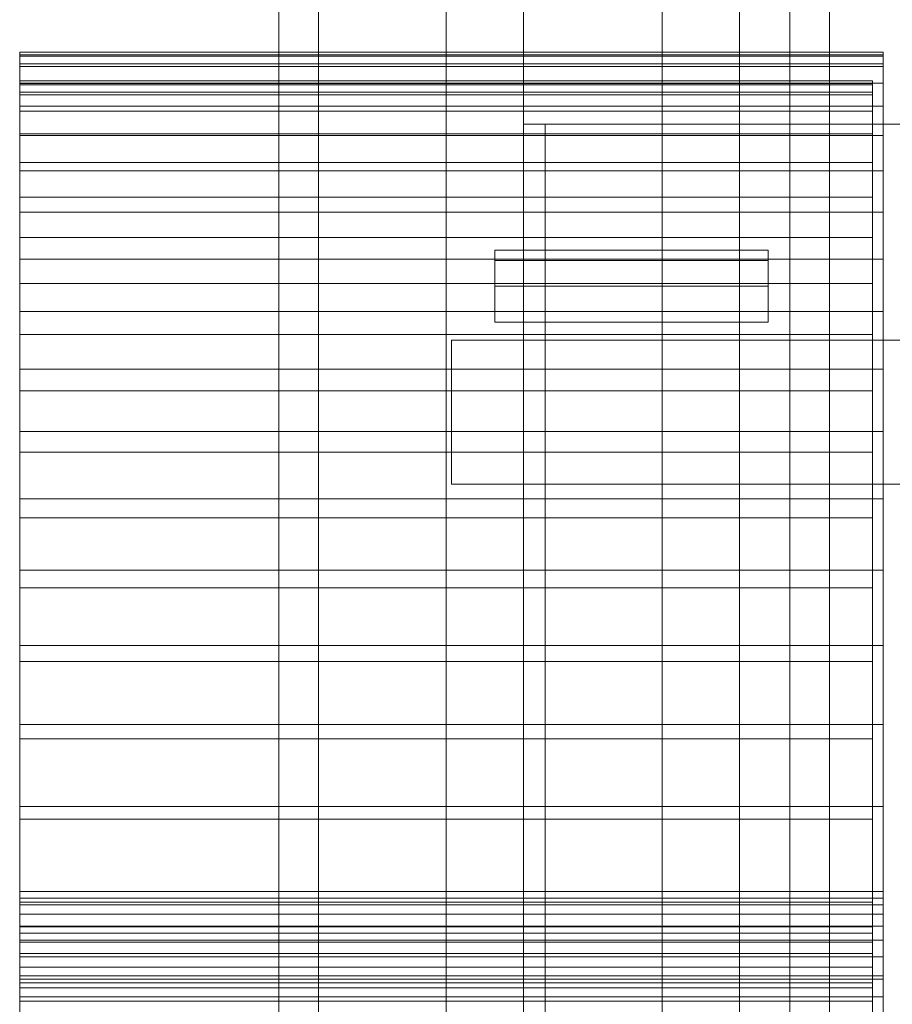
# Model space of a CAD drawing. Header units: millimetres. Extents: x -2233 to 61924, y -68080 to 6847.
# Tile 22 of 256: x -1970 to -1728, y -34225 to -33951. Entities that reach past the tile are written whole.
import ezdxf

# ---------------------------------------------------------------- set-up
doc = ezdxf.new("R2010")
doc.units = ezdxf.units.MM
for name, color, linetype, lineweight in [('frontal_briquetadora', 7, 'Continuous', 0), ('frontal_dosificador', 7, 'Continuous', 0), ('frontal_tolva', 7, 'Continuous', 0)]:
    doc.layers.add(name, color=color, linetype=linetype, lineweight=lineweight)

msp = doc.modelspace()

# ---------------------------------------------------------------- linework, layer by layer
at = {"layer": 'frontal_briquetadora'}
for p, q in [((-1970, -33960.718), (-1970, -33960.01)), ((-1970, -33960.01), (-1970, -33961.099)), ((-1970, -33960.01), (-1730, -33960.01)), ((-1970, -33963.218), (-1970, -33960.718)), ((-1970, -33960.718), (-1730, -33960.718)), ((-1970, -33961.099), (-1970, -33963.979)), ((-1970, -33961.099), (-1730, -33961.099)), ((-1730, -33960.01), (-1730, -33961.099)), ((-1730, -33960.718), (-1730, -33960.01)), ((-1730, -33963.218), (-1730, -33960.718)), ((-1730, -33961.099), (-1730, -33963.979)), ((-1970, -34195.052), (-1970, -33963.218)), ((-1970, -33963.218), (-1730, -33963.218)), ((-1970, -33963.979), (-1970, -33968.636)), ((-1970, -33963.979), (-1730, -33963.979)), ((-1730, -34195.052), (-1730, -33963.218)), ((-1730, -33963.979), (-1730, -33968.636)), ((-1970, -33968.01), (-1970, -33969.075)), ((-1970, -33968.702), (-1970, -33968.01)), ((-1970, -33968.01), (-1733, -33968.01)), ((-1970, -33968.636), (-1970, -33975.047)), ((-1970, -33968.636), (-1730, -33968.636)), ((-1970, -33971.148), (-1970, -33968.702)), ((-1970, -33968.702), (-1733, -33968.702)), ((-1970, -33969.075), (-1970, -33971.893)), ((-1970, -33969.075), (-1733, -33969.075)), ((-1733, -33968.702), (-1733, -33968.01)), ((-1733, -33968.01), (-1733, -33969.075)), ((-1733, -33971.148), (-1733, -33968.702)), ((-1733, -33969.075), (-1733, -33971.893)), ((-1730, -33968.636), (-1730, -33975.047)), ((-1970, -34202.983), (-1970, -33971.148)), ((-1970, -33971.148), (-1733, -33971.148)), ((-1970, -33971.893), (-1970, -33976.449)), ((-1970, -33971.893), (-1733, -33971.893)), ((-1733, -34202.983), (-1733, -33971.148)), ((-1733, -33971.893), (-1733, -33976.449)), ((-1970, -33975.047), (-1970, -33983.182)), ((-1970, -33975.047), (-1730, -33975.047)), ((-1730, -33975.047), (-1730, -33983.182)), ((-1970, -33976.449), (-1970, -33982.722)), ((-1970, -33976.449), (-1733, -33976.449)), ((-1733, -33976.449), (-1733, -33982.722)), ((-1970, -33982.722), (-1970, -33990.681)), ((-1970, -33982.722), (-1733, -33982.722)), ((-1970, -33983.182), (-1970, -33993)), ((-1970, -33983.182), (-1730, -33983.182)), ((-1733, -33982.722), (-1733, -33990.681)), ((-1730, -33983.182), (-1730, -33993)), ((-1970, -33990.681), (-1970, -34000.287)), ((-1970, -33990.681), (-1733, -33990.681)), ((-1733, -33990.681), (-1733, -34000.287)), ((-1970, -33993), (-1970, -34004.455)), ((-1970, -33993), (-1730, -33993)), ((-1730, -33993), (-1730, -34004.455)), ((-1970, -34000.287), (-1970, -34011.494)), ((-1970, -34000.287), (-1733, -34000.287)), ((-1733, -34000.287), (-1733, -34011.494)), ((-1970, -34004.455), (-1970, -34017.49)), ((-1970, -34004.455), (-1730, -34004.455)), ((-1730, -34004.455), (-1730, -34017.49)), ((-1970, -34011.494), (-1970, -34024.247)), ((-1970, -34011.494), (-1733, -34011.494)), ((-1733, -34011.494), (-1733, -34024.247)), ((-1970, -34017.49), (-1970, -34032.043)), ((-1970, -34017.49), (-1730, -34017.49)), ((-1730, -34017.49), (-1730, -34032.043)), ((-1970, -34024.247), (-1970, -34038.485)), ((-1970, -34024.247), (-1733, -34024.247)), ((-1733, -34024.247), (-1733, -34038.485)), ((-1970, -34032.043), (-1970, -34048.042)), ((-1970, -34032.043), (-1730, -34032.043)), ((-1730, -34032.043), (-1730, -34048.042)), ((-1970, -34038.485), (-1970, -34054.138)), ((-1970, -34038.485), (-1733, -34038.485)), ((-1733, -34038.485), (-1733, -34054.138)), ((-1970, -34048.042), (-1970, -34065.41)), ((-1970, -34048.042), (-1730, -34048.042)), ((-1730, -34048.042), (-1730, -34065.41)), ((-1970, -34054.138), (-1970, -34071.131)), ((-1970, -34054.138), (-1733, -34054.138)), ((-1733, -34054.138), (-1733, -34071.131)), ((-1970, -34065.41), (-1970, -34084.063)), ((-1970, -34065.41), (-1730, -34065.41)), ((-1730, -34065.41), (-1730, -34084.063)), ((-1970, -34071.131), (-1970, -34089.38)), ((-1970, -34071.131), (-1733, -34071.131)), ((-1733, -34071.131), (-1733, -34089.38)), ((-1970, -34084.063), (-1970, -34103.91)), ((-1970, -34084.063), (-1730, -34084.063)), ((-1730, -34084.063), (-1730, -34103.91)), ((-1970, -34089.38), (-1970, -34108.798)), ((-1970, -34089.38), (-1733, -34089.38)), ((-1733, -34089.38), (-1733, -34108.798)), ((-1970, -34103.91), (-1970, -34124.854)), ((-1970, -34103.91), (-1730, -34103.91)), ((-1730, -34103.91), (-1730, -34124.854)), ((-1970, -34108.798), (-1970, -34129.289)), ((-1970, -34108.798), (-1733, -34108.798)), ((-1733, -34108.798), (-1733, -34129.289)), ((-1970, -34124.854), (-1970, -34146.794)), ((-1970, -34124.854), (-1730, -34124.854)), ((-1730, -34124.854), (-1730, -34146.794)), ((-1970, -34129.289), (-1970, -34150.756)), ((-1970, -34129.289), (-1733, -34129.289)), ((-1733, -34129.289), (-1733, -34150.756)), ((-1970, -34146.794), (-1970, -34169.624)), ((-1970, -34146.794), (-1730, -34146.794)), ((-1730, -34146.794), (-1730, -34169.624)), ((-1970, -34150.756), (-1970, -34173.092)), ((-1970, -34150.756), (-1733, -34150.756)), ((-1733, -34150.756), (-1733, -34173.092)), ((-1970, -34169.624), (-1970, -34193.233)), ((-1970, -34169.624), (-1730, -34169.624)), ((-1730, -34169.624), (-1730, -34193.233)), ((-1970, -34173.092), (-1970, -34196.19)), ((-1970, -34173.092), (-1733, -34173.092)), ((-1733, -34173.092), (-1733, -34196.19)), ((-1970, -34193.233), (-1970, -34217.505)), ((-1970, -34193.233), (-1730, -34193.233)), ((-1730, -34193.233), (-1730, -34217.505)), ((-1970, -34196.935), (-1970, -34195.052)), ((-1970, -34195.052), (-1730, -34195.052)), ((-1970, -34196.19), (-1970, -34219.938)), ((-1970, -34196.19), (-1733, -34196.19)), ((-1733, -34196.19), (-1733, -34219.938)), ((-1730, -34196.935), (-1730, -34195.052)), ((-1970, -34199.515), (-1970, -34196.935)), ((-1970, -34196.935), (-1730, -34196.935)), ((-1730, -34199.515), (-1730, -34196.935)), ((-1970, -34202.784), (-1970, -34199.515)), ((-1970, -34199.515), (-1730, -34199.515)), ((-1730, -34202.784), (-1730, -34199.515)), ((-1970, -34206.73), (-1970, -34202.784)), ((-1970, -34202.784), (-1730, -34202.784)), ((-1970, -34204.786), (-1970, -34202.983)), ((-1970, -34202.983), (-1733, -34202.983)), ((-1970, -34207.258), (-1970, -34204.786)), ((-1970, -34204.786), (-1733, -34204.786)), ((-1733, -34204.786), (-1733, -34202.983)), ((-1733, -34207.258), (-1733, -34204.786)), ((-1730, -34206.73), (-1730, -34202.784)), ((-1970, -34211.337), (-1970, -34206.73)), ((-1970, -34206.73), (-1730, -34206.73)), ((-1970, -34210.389), (-1970, -34207.258)), ((-1970, -34207.258), (-1733, -34207.258)), ((-1733, -34210.389), (-1733, -34207.258)), ((-1730, -34211.337), (-1730, -34206.73)), ((-1970, -34214.169), (-1970, -34210.389)), ((-1970, -34210.389), (-1733, -34210.389)), ((-1733, -34214.169), (-1733, -34210.389)), ((-1970, -34216.589), (-1970, -34211.337)), ((-1970, -34211.337), (-1730, -34211.337)), ((-1730, -34216.589), (-1730, -34211.337)), ((-1970, -34218.582), (-1970, -34214.169)), ((-1970, -34214.169), (-1733, -34214.169)), ((-1733, -34218.582), (-1733, -34214.169)), ((-1970, -34222.465), (-1970, -34216.589)), ((-1970, -34216.589), (-1730, -34216.589)), ((-1970, -34217.505), (-1970, -34242.324)), ((-1970, -34217.505), (-1730, -34217.505)), ((-1970, -34223.613), (-1970, -34218.582)), ((-1970, -34218.582), (-1733, -34218.582)), ((-1733, -34223.613), (-1733, -34218.582)), ((-1730, -34222.465), (-1730, -34216.589)), ((-1730, -34217.505), (-1730, -34242.324)), ((-1970, -34219.938), (-1970, -34244.22)), ((-1970, -34219.938), (-1733, -34219.938)), ((-1733, -34219.938), (-1733, -34244.22)), ((-1970, -34228.945), (-1970, -34222.465)), ((-1970, -34222.465), (-1730, -34222.465)), ((-1970, -34229.242), (-1970, -34223.613)), ((-1970, -34223.613), (-1733, -34223.613)), ((-1733, -34229.242), (-1733, -34223.613)), ((-1730, -34228.945), (-1730, -34222.465))]:
    msp.add_line(p, q, dxfattribs=at)
at = {"layer": 'frontal_dosificador'}
for p, q in [((-1830, -34580), (-1830, -32040)), ((-1770, -34580), (-1770, -32040)), ((-1770, -33980), (-1830, -33980)), ((-1830, -34040), (-1830, -33980)), ((-1824, -33980), (-1830, -33980)), ((-1830, -34300), (-1830, -33980)), ((-1824, -34300), (-1824, -33980)), ((-1770, -34040), (-1770, -33980)), ((-500, -33980), (-1770, -33980)), ((-1838, -34017.929), (-1838, -34015)), ((-1762, -34015), (-1838, -34015)), ((-1762, -34017.929), (-1762, -34015)), ((-1838, -34025), (-1838, -34017.929)), ((-1762, -34017.929), (-1838, -34017.929)), ((-1762, -34025), (-1762, -34017.929)), ((-1838, -34025), (-1838, -34032.071)), ((-1838, -34025), (-1762, -34025)), ((-1762, -34032.071), (-1762, -34025)), ((-1838, -34032.071), (-1838, -34035)), ((-1762, -34032.071), (-1838, -34032.071)), ((-1762, -34032.071), (-1762, -34035)), ((-1762, -34035), (-1838, -34035)), ((-500, -34040), (-1850, -34040)), ((-1850, -34080), (-1850, -34040)), ((-1770, -34040), (-1830, -34040)), ((-500, -34040), (-1770, -34040)), ((-500, -34080), (-1850, -34080))]:
    msp.add_line(p, q, dxfattribs=at)
at = {"layer": 'frontal_tolva'}
for p, q in [((-1898, -35980), (-1898, -32700)), ((-1887, -35980), (-1887, -32700)), ((-1756, -35980), (-1756, -32700)), ((-1745, -35980), (-1745, -32700)), ((-1851.5, -34332.806), (-1851.5, -32835.806)), ((-1791.5, -32835.806), (-1791.5, -34332.806)), ((-1851.5, -32870.194), (-1851.5, -34367.194)), ((-1791.5, -34367.194), (-1791.5, -32870.194))]:
    msp.add_line(p, q, dxfattribs=at)

doc.saveas('drawing.dxf')
